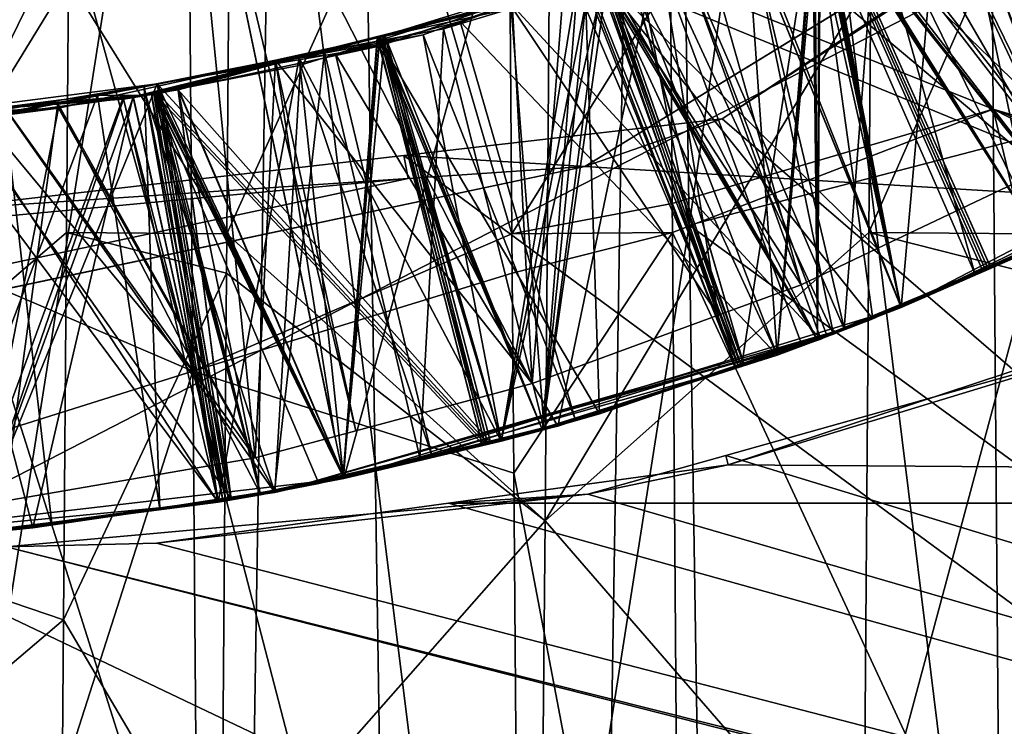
# Model space of a CAD drawing. Extents: x 0 to 200, y 18 to 95.
# Tile 141 of 256: x 73.208 to 73.822, y 45.115 to 45.555. Entities that reach past the tile are written whole.
import ezdxf

# ---------------------------------------------------------------- set-up
doc = ezdxf.new("R2010")
doc.units = 0

msp = doc.modelspace()

# ---------------------------------------------------------------- linework, layer by layer
for points in [[(91.499992, 43.477016, 264.504822), (33.5, 47.227016, 263.5), (33.5, 43.477016, 264.504822)], [(91.499992, 47.227016, 263.5), (33.5, 47.227016, 263.5), (91.499992, 43.477016, 264.504822)], [(91.499992, 47.227016, 278.5), (91.499992, 43.477016, 277.495178), (33.5, 43.477016, 277.495178)], [(33.5, 47.227016, 278.5), (91.499992, 47.227016, 278.5), (33.5, 43.477016, 277.495178)], [(118.275154, 47.227016, 282.913177), (34.499989, 47.227016, 282.913177), (34.840733, 44.638824, 282.572418)], [(117.93441, 44.638824, 282.572418), (118.275154, 47.227016, 282.913177), (34.840733, 44.638824, 282.572418)], [(98.275146, 47.227016, 262.913177), (98.615891, 44.638824, 263.253906), (54.159252, 44.638824, 263.253906)], [(54.499992, 47.227016, 262.913177), (98.275146, 47.227016, 262.913177), (54.159252, 44.638824, 263.253906)], [(59.876041, 45.735664, 34.147179), (77.999992, 47.227016, 34), (77.999992, 43.96973, 34.450539)], [(77.999992, 47.227016, 58), (59.879162, 45.749619, 57.857403), (77.999992, 43.96973, 57.549461)], [(122.799995, 44.077702, 284.641174), (66.999992, 47.227016, 285), (66.999992, 44.077702, 284.641174)], [(122.799995, 47.227016, 285), (66.999992, 47.227016, 285), (122.799995, 44.077702, 284.641174)], [(68.999992, 47.227016, 262.75), (76.999992, 43.102016, 263.855286), (68.999992, 43.102016, 263.855286)], [(68.999992, 47.227016, 262.75), (76.999992, 47.227016, 262.75), (76.999992, 43.102016, 263.855286)], [(76.999992, 47.227016, 279.25), (68.999992, 47.227016, 279.25), (68.999992, 43.102016, 278.144714)], [(76.999992, 43.102016, 278.144714), (76.999992, 47.227016, 279.25), (68.999992, 43.102016, 278.144714)], [(69.499992, 47.227016, 281.899994), (74.999992, 47.227016, 281.899994), (69.499992, 44.268314, 281.490784)], [(74.999992, 47.227016, 281.899994), (74.999992, 44.326035, 281.237854), (69.499992, 44.268314, 281.490784)], [(73.611626, 46.329369, 56.46497), (73.888115, 47.230297, 55.959873), (73.625626, 45.427319, 56.278259)], [(73.888115, 47.230297, 55.959873), (73.915764, 45.502892, 55.818264), (73.625626, 45.427319, 56.278259)], [(73.116379, 46.912376, 55.962143), (73.410767, 46.518135, 56.452969), (73.149437, 44.855007, 55.714607)], [(73.600853, 46.569599, 36.021633), (73.365639, 45.793766, 36.172443), (73.562668, 44.217487, 36.463612)], [(73.857658, 44.487495, 35.93169), (73.600853, 46.569599, 36.021633), (73.562668, 44.217487, 36.463612)], [(73.870308, 45.281002, 35.681995), (73.600853, 46.569599, 36.021633), (73.857658, 44.487495, 35.93169)], [(73.878746, 45.834248, 35.635628), (73.600853, 46.569599, 36.021633), (73.870308, 45.281002, 35.681995)], [(73.149437, 44.855007, 55.714607), (73.410767, 46.518135, 56.452969), (73.445305, 44.278828, 56.07621)], [(73.410767, 46.518135, 56.452969), (73.625626, 45.427319, 56.278259), (73.445305, 44.278828, 56.07621)], [(73.410767, 46.518135, 56.452969), (73.611626, 46.329369, 56.46497), (73.625626, 45.427319, 56.278259)], [(74.008705, 46.2551, 56.454617), (73.808777, 46.289265, 56.083549), (74.014938, 45.440105, 56.345108)], [(73.808777, 46.289265, 56.083549), (73.813629, 45.671608, 56.033623), (74.014938, 45.440105, 56.345108)], [(73.310059, 46.125034, 56.075409), (73.110001, 46.086117, 56.428959), (73.316299, 45.336323, 55.97604)], [(73.515076, 45.421894, 56.342659), (73.310059, 46.125034, 56.075409), (73.316299, 45.336323, 55.97604)], [(73.510002, 46.08588, 56.431881), (73.310059, 46.125034, 56.075409), (73.515076, 45.421894, 56.342659)], [(73.110001, 46.086117, 56.428959), (73.113853, 45.580887, 56.370163), (73.316299, 45.336323, 55.97604)], [(73.613853, 45.580887, 56.370163), (73.510002, 46.08588, 56.431881), (73.515076, 45.421894, 56.342659)], [(73.042015, 46.03595, 35.939529), (73.2388, 45.580887, 35.629837), (73.035774, 45.249352, 36.056026)], [(73.568283, 45.838833, 257.75), (73.810005, 45.964527, 257.75), (73.757713, 45.37611, 258.25)], [(73.810005, 45.964527, 257.75), (74.080009, 45.543697, 258.25), (73.757713, 45.37611, 258.25)], [(73.810005, 45.964527, 257.75), (74.082619, 45.861359, 257.992737), (74.080009, 45.543697, 258.25)], [(74.234207, 45.882538, 260.18454), (73.646118, 45.493519, 260.238708), (74.999992, 44.326035, 260.762146)], [(74.234207, 45.882538, 260.18454), (74.237709, 45.878529, 257.065826), (73.646118, 45.493519, 260.238708)], [(73.560524, 45.463825, 257.111481), (74.237709, 45.878529, 257.065826), (96.545555, 44.088249, 257.402344)], [(73.646118, 45.493519, 260.238708), (74.237709, 45.878529, 257.065826), (73.560524, 45.463825, 257.111481)], [(73.337578, 45.421894, 35.657341), (73.540718, 45.87207, 35.964184), (73.535751, 45.243179, 36.042259)], [(73.340645, 45.823647, 35.603359), (73.540718, 45.87207, 35.964184), (73.337578, 45.421894, 35.657341)], [(73.540718, 45.87207, 35.964184), (73.7388, 45.580887, 35.629837), (73.535751, 45.243179, 36.042259)], [(73.307823, 45.758942, 257.75), (73.568283, 45.838833, 257.75), (73.410423, 45.269581, 258.25)], [(73.568283, 45.838833, 262.75), (73.307823, 45.758942, 262.75), (73.527817, 45.328697, 262.279663)], [(73.568283, 45.838833, 257.75), (73.757713, 45.37611, 258.25), (73.410423, 45.269581, 258.25)], [(73.643608, 45.371281, 262.284088), (73.568283, 45.838833, 262.75), (73.527817, 45.328697, 262.279663)], [(73.695251, 45.39027, 262.286072), (73.568283, 45.838833, 262.75), (73.643608, 45.371281, 262.284088)], [(73.742615, 45.412758, 262.287964), (73.568283, 45.838833, 262.75), (73.695251, 45.39027, 262.286072)], [(73.85614, 45.466652, 262.29248), (73.568283, 45.838833, 262.75), (73.742615, 45.412758, 262.287964)], [(73.85881, 45.468239, 262.292603), (73.568283, 45.838833, 262.75), (73.85614, 45.466652, 262.29248)], [(74.009163, 45.55719, 262.29892), (73.568283, 45.838833, 262.75), (73.85881, 45.468239, 262.292603)], [(73.2388, 45.580887, 35.629837), (73.340645, 45.823647, 35.603359), (73.337578, 45.421894, 35.657341)], [(73.365639, 45.793766, 36.172443), (73.074989, 45.724789, 35.676243), (73.350555, 44.855007, 36.285393)], [(73.365639, 45.793766, 36.172443), (73.350555, 44.855007, 36.285393), (73.562668, 44.217487, 36.463612)], [(73.037193, 45.727478, 257.75), (73.307823, 45.758942, 257.75), (73.049591, 45.227631, 258.25)], [(73.307823, 45.758942, 262.75), (73.037193, 45.727478, 262.75), (73.355209, 45.282471, 262.273285)], [(73.307823, 45.758942, 257.75), (73.410423, 45.269581, 258.25), (73.049591, 45.227631, 258.25)], [(73.404839, 45.295761, 262.275116), (73.307823, 45.758942, 262.75), (73.355209, 45.282471, 262.273285)], [(73.417801, 45.299232, 262.275574), (73.307823, 45.758942, 262.75), (73.404839, 45.295761, 262.275116)], [(73.527817, 45.328697, 262.279663), (73.307823, 45.758942, 262.75), (73.417801, 45.299232, 262.275574)], [(59.879162, 45.749619, 57.857403), (59.812286, 44.932037, 57.7785), (77.999992, 43.96973, 57.549461)], [(73.795448, 45.683624, 261.471069), (73.921043, 45.747993, 261.480103), (74.039215, 45.518211, 261.627563)], [(73.902908, 45.742672, 261.306763), (73.733742, 45.646431, 261.294342), (74.006615, 45.498806, 261.156281)], [(59.788197, 44.782951, 34.25153), (59.876041, 45.735664, 34.147179), (77.999992, 43.96973, 34.450539)], [(73.355209, 45.282471, 262.273285), (73.037193, 45.727478, 262.75), (73.184174, 45.252911, 262.26709)], [(73.350555, 44.855007, 36.285393), (73.074989, 45.724789, 35.676243), (73.053207, 44.31142, 35.91457)], [(73.706551, 45.640568, 258.664734), (73.837524, 45.700264, 258.67395), (73.871185, 45.426731, 258.816803)], [(73.838089, 45.69902, 258.501953), (73.706596, 45.640621, 258.492737), (73.846954, 45.415203, 258.346252)], [(73.707413, 45.634327, 259.364624), (73.833794, 45.703655, 259.37384), (73.871185, 45.426731, 259.516815)], [(73.827301, 45.699139, 262.00119), (73.782303, 45.673023, 261.997864), (73.951546, 45.470089, 261.852753)], [(73.702415, 45.638767, 260.764435), (73.828423, 45.69381, 260.773224), (73.871185, 45.426731, 260.916809)], [(73.827225, 45.693138, 260.601135), (73.702423, 45.638741, 260.592438), (73.904228, 45.4431, 260.449799)], [(73.822174, 45.691761, 259.900818), (73.703781, 45.63937, 259.892548), (73.846954, 45.415203, 259.746246)], [(73.830757, 45.695057, 259.201416), (73.704964, 45.639919, 259.192627), (73.846954, 45.415203, 259.046234)], [(73.70385, 45.639355, 260.064545), (73.822624, 45.690739, 260.072815), (73.871185, 45.426731, 260.216797)], [(73.662582, 45.615528, 261.461517), (73.795448, 45.683624, 261.471069), (73.88134, 45.43182, 261.617554)], [(73.795448, 45.683624, 261.471069), (73.91552, 45.45052, 261.61972), (73.88134, 45.43182, 261.617554)], [(73.795448, 45.683624, 261.471069), (74.039215, 45.518211, 261.627563), (73.91552, 45.45052, 261.61972)], [(73.813629, 45.671608, 56.033623), (73.613853, 45.580887, 56.370163), (73.815002, 45.499706, 56.000854)], [(73.782303, 45.673023, 261.997864), (73.744049, 45.650822, 261.995056), (73.873436, 45.427696, 261.847809)], [(73.764069, 45.662563, 262.168671), (73.78376, 45.670483, 262.170013), (73.85881, 45.468239, 262.292603)], [(73.951546, 45.470089, 261.852753), (73.782303, 45.673023, 261.997864), (73.873436, 45.427696, 261.847809)], [(73.78376, 45.670483, 262.170013), (74.009163, 45.55719, 262.29892), (73.85881, 45.468239, 262.292603)], [(73.813629, 45.671608, 56.033623), (73.815002, 45.499706, 56.000854), (74.014938, 45.440105, 56.345108)], [(73.569534, 45.584332, 262.155243), (73.764069, 45.662563, 262.168671), (73.85614, 45.466652, 262.29248)], [(73.764069, 45.662563, 262.168671), (73.85881, 45.468239, 262.292603), (73.85614, 45.466652, 262.29248)], [(73.744049, 45.650822, 261.995056), (73.61805, 45.603874, 261.98642), (73.722198, 45.362732, 261.838623)], [(73.873436, 45.427696, 261.847809), (73.744049, 45.650822, 261.995056), (73.722198, 45.362732, 261.838623)], [(73.737579, 45.42284, 35.661709), (73.839348, 45.654343, 35.626106), (73.837578, 45.421894, 35.657341)], [(73.7388, 45.580887, 35.629837), (73.839348, 45.654343, 35.626106), (73.737579, 45.42284, 35.661709)], [(73.733742, 45.646431, 261.294342), (73.699661, 45.633915, 261.291992), (73.803436, 45.397205, 261.143616)], [(73.846954, 45.415203, 261.14624), (73.733742, 45.646431, 261.294342), (73.803436, 45.397205, 261.143616)], [(74.006615, 45.498806, 261.156281), (73.733742, 45.646431, 261.294342), (73.846954, 45.415203, 261.14624)], [(73.702423, 45.638741, 260.592438), (73.570488, 45.58123, 260.583221), (73.739967, 45.368942, 260.439758)], [(73.570526, 45.581154, 260.755219), (73.702415, 45.638767, 260.764435), (73.705582, 45.355614, 260.906738)], [(73.571739, 45.582203, 260.055328), (73.70385, 45.639355, 260.064545), (73.705582, 45.355614, 260.206757)], [(73.703781, 45.63937, 259.892548), (73.572197, 45.581142, 259.883331), (73.680412, 45.346317, 259.736206)], [(73.704964, 45.639919, 259.192627), (73.573395, 45.582249, 259.183411), (73.658173, 45.339386, 259.034912)], [(73.706596, 45.640621, 258.492737), (73.587639, 45.587795, 258.484406), (73.680412, 45.346317, 258.336212)], [(73.588173, 45.586613, 258.656403), (73.706551, 45.640568, 258.664734), (73.705582, 45.355614, 258.806763)], [(73.680412, 45.346317, 259.036194), (73.704964, 45.639919, 259.192627), (73.658173, 45.339386, 259.034912)], [(73.75695, 45.377972, 258.34082), (73.706596, 45.640621, 258.492737), (73.680412, 45.346317, 258.336212)], [(73.75695, 45.377972, 259.040802), (73.704964, 45.639919, 259.192627), (73.680412, 45.346317, 259.036194)], [(73.75695, 45.377972, 259.740814), (73.703781, 45.63937, 259.892548), (73.680412, 45.346317, 259.736206)], [(73.702415, 45.638767, 260.764435), (73.757027, 45.377708, 260.909882), (73.705582, 45.355614, 260.906738)], [(73.702415, 45.638767, 260.764435), (73.808151, 45.399662, 260.912994), (73.757027, 45.377708, 260.909882)], [(73.702415, 45.638767, 260.764435), (73.871185, 45.426731, 260.916809), (73.808151, 45.399662, 260.912994)], [(73.757393, 45.376812, 260.440796), (73.702423, 45.638741, 260.592438), (73.739967, 45.368942, 260.439758)], [(73.80809, 45.399696, 260.443909), (73.702423, 45.638741, 260.592438), (73.757393, 45.376812, 260.440796)], [(73.904228, 45.4431, 260.449799), (73.702423, 45.638741, 260.592438), (73.80809, 45.399696, 260.443909)], [(73.809967, 45.399906, 259.744019), (73.703781, 45.63937, 259.892548), (73.75695, 45.377972, 259.740814)], [(73.846954, 45.415203, 259.746246), (73.703781, 45.63937, 259.892548), (73.809967, 45.399906, 259.744019)], [(73.70385, 45.639355, 260.064545), (73.757027, 45.377708, 260.209869), (73.705582, 45.355614, 260.206757)], [(73.70385, 45.639355, 260.064545), (73.809761, 45.400352, 260.213074), (73.757027, 45.377708, 260.209869)], [(73.70385, 45.639355, 260.064545), (73.871185, 45.426731, 260.216797), (73.809761, 45.400352, 260.213074)], [(73.811607, 45.400581, 259.044098), (73.704964, 45.639919, 259.192627), (73.75695, 45.377972, 259.040802)], [(73.846954, 45.415203, 259.046234), (73.704964, 45.639919, 259.192627), (73.811607, 45.400581, 259.044098)], [(73.706551, 45.640568, 258.664734), (73.757027, 45.377708, 258.809875), (73.705582, 45.355614, 258.806763)], [(73.706551, 45.640568, 258.664734), (73.813011, 45.401749, 258.813263), (73.757027, 45.377708, 258.809875)], [(73.706551, 45.640568, 258.664734), (73.871185, 45.426731, 258.816803), (73.813011, 45.401749, 258.813263)], [(73.81324, 45.401257, 258.344208), (73.706596, 45.640621, 258.492737), (73.75695, 45.377972, 258.34082)], [(73.846954, 45.415203, 258.346252), (73.706596, 45.640621, 258.492737), (73.81324, 45.401257, 258.344208)], [(73.571739, 45.587223, 259.355408), (73.707413, 45.634327, 259.364624), (73.705582, 45.355614, 259.506744)], [(73.699661, 45.633915, 261.291992), (73.661041, 45.619732, 261.289368), (73.75695, 45.377972, 261.140808)], [(73.803436, 45.397205, 261.143616), (73.699661, 45.633915, 261.291992), (73.75695, 45.377972, 261.140808)], [(73.707413, 45.634327, 259.364624), (73.757027, 45.377708, 259.509888), (73.705582, 45.355614, 259.506744)], [(73.707413, 45.634327, 259.364624), (73.811378, 45.401051, 259.513153), (73.757027, 45.377708, 259.509888)], [(73.707413, 45.634327, 259.364624), (73.871185, 45.426731, 259.516815), (73.811378, 45.401051, 259.513153)], [(73.661041, 45.619732, 261.289368), (73.482857, 45.554283, 261.277222), (73.680412, 45.346317, 261.1362)], [(73.661041, 45.619732, 261.289368), (73.605141, 45.597313, 261.457672), (73.482857, 45.554283, 261.277222)], [(73.75695, 45.377972, 261.140808), (73.661041, 45.619732, 261.289368), (73.680412, 45.346317, 261.1362)], [(73.605141, 45.597313, 261.457672), (73.662582, 45.615528, 261.461517), (73.7155, 45.359474, 261.607452)], [(73.662582, 45.615528, 261.461517), (73.722313, 45.362446, 261.60788), (73.7155, 45.359474, 261.607452)], [(73.662582, 45.615528, 261.461517), (73.88134, 45.43182, 261.617554), (73.722313, 45.362446, 261.60788)], [(73.61805, 45.603874, 261.98642), (73.514511, 45.5653, 261.97937), (73.707504, 45.356422, 261.837738)], [(73.711555, 45.358158, 261.837982), (73.61805, 45.603874, 261.98642), (73.707504, 45.356422, 261.837738)], [(73.722198, 45.362732, 261.838623), (73.61805, 45.603874, 261.98642), (73.711555, 45.358158, 261.837982)], [(73.405243, 45.533913, 261.444244), (73.605141, 45.597313, 261.457672), (73.543648, 45.302235, 261.597382)], [(73.482857, 45.554283, 261.277222), (73.605141, 45.597313, 261.457672), (73.405243, 45.533913, 261.444244)], [(73.605141, 45.597313, 261.457672), (73.695679, 45.352875, 261.606293), (73.543648, 45.302235, 261.597382)], [(73.605141, 45.597313, 261.457672), (73.7155, 45.359474, 261.607452), (73.695679, 45.352875, 261.606293)], [(73.587639, 45.587795, 258.484406), (73.575081, 45.582214, 258.483521), (73.659851, 45.339909, 258.334991)], [(73.680412, 45.346317, 258.336212), (73.587639, 45.587795, 258.484406), (73.659851, 45.339909, 258.334991)], [(73.434547, 45.545036, 259.174194), (73.571739, 45.587223, 259.355408), (73.435799, 45.54002, 259.346222)], [(73.56353, 45.577923, 259.182739), (73.571739, 45.587223, 259.355408), (73.434547, 45.545036, 259.174194)], [(73.435799, 45.54002, 259.346222), (73.571739, 45.587223, 259.355408), (73.534248, 45.29969, 259.496704)], [(73.435829, 45.545925, 258.646332), (73.57489, 45.583065, 258.655518), (73.534248, 45.29969, 258.796722)], [(73.572319, 45.58099, 258.483337), (73.57489, 45.583065, 258.655518), (73.435829, 45.545925, 258.646332)], [(73.515503, 45.562603, 262.15152), (73.569534, 45.584332, 262.155243), (73.643608, 45.371281, 262.284088)], [(73.571739, 45.587223, 259.355408), (73.657944, 45.340065, 259.503967), (73.534248, 45.29969, 259.496704)], [(73.57489, 45.583065, 258.655518), (73.659615, 45.340611, 258.804077), (73.534248, 45.29969, 258.796722)], [(73.555687, 45.57526, 260.054199), (73.571739, 45.582203, 260.055328), (73.656258, 45.339516, 260.203857)], [(73.570488, 45.58123, 260.583221), (73.560852, 45.57703, 260.58255), (73.654434, 45.339268, 260.434692)], [(73.573395, 45.582249, 259.183411), (73.56353, 45.577923, 259.182739), (73.658173, 45.339386, 259.034912)], [(73.569534, 45.584332, 262.155243), (73.695251, 45.39027, 262.286072), (73.643608, 45.371281, 262.284088)], [(73.569534, 45.584332, 262.155243), (73.742615, 45.412758, 262.287964), (73.695251, 45.39027, 262.286072)], [(73.569534, 45.584332, 262.155243), (73.85614, 45.466652, 262.29248), (73.742615, 45.412758, 262.287964)], [(73.739967, 45.368942, 260.439758), (73.570488, 45.58123, 260.583221), (73.654434, 45.339268, 260.434692)], [(73.571739, 45.587223, 259.355408), (73.705582, 45.355614, 259.506744), (73.657944, 45.340065, 259.503967)], [(73.571739, 45.582203, 260.055328), (73.705582, 45.355614, 260.206757), (73.656258, 45.339516, 260.203857)], [(73.575081, 45.582214, 258.483521), (73.572319, 45.58099, 258.483337), (73.659851, 45.339909, 258.334991)], [(73.57489, 45.583065, 258.655518), (73.588173, 45.586613, 258.656403), (73.659615, 45.340611, 258.804077)], [(73.588173, 45.586613, 258.656403), (73.705582, 45.355614, 258.806763), (73.659615, 45.340611, 258.804077)], [(73.2388, 45.580887, 35.629837), (73.237579, 45.42284, 35.661709), (73.035774, 45.249352, 36.056026)], [(73.113853, 45.580887, 56.370163), (73.115074, 45.42284, 56.338291), (73.316299, 45.336323, 55.97604)], [(73.237579, 45.42284, 35.661709), (73.2388, 45.580887, 35.629837), (73.337578, 45.421894, 35.657341)], [(73.431458, 45.544853, 260.746033), (73.562149, 45.577499, 260.754639), (73.534248, 45.29969, 260.896698)], [(73.560852, 45.57703, 260.58255), (73.562149, 45.577499, 260.754639), (73.431458, 45.544853, 260.746033)], [(73.560852, 45.57703, 260.58255), (73.431458, 45.544853, 260.746033), (73.431572, 45.544273, 260.574036)], [(73.560852, 45.57703, 260.58255), (73.431572, 45.544273, 260.574036), (73.569695, 45.309872, 260.429718)], [(73.555412, 45.576359, 259.882202), (73.43293, 45.545208, 259.874115), (73.508347, 45.292698, 259.726166)], [(73.555412, 45.576359, 259.882202), (73.555687, 45.57526, 260.054199), (73.43293, 45.545208, 259.874115)], [(73.43293, 45.545208, 259.874115), (73.555687, 45.57526, 260.054199), (73.432999, 45.545139, 260.046112)], [(73.432999, 45.545139, 260.046112), (73.555687, 45.57526, 260.054199), (73.534248, 45.29969, 260.196716)], [(73.56353, 45.577923, 259.182739), (73.434547, 45.545036, 259.174194), (73.508347, 45.292698, 259.026154)], [(73.435883, 45.545963, 258.474304), (73.572319, 45.58099, 258.483337), (73.435829, 45.545925, 258.646332)], [(73.572319, 45.58099, 258.483337), (73.435883, 45.545963, 258.474304), (73.508347, 45.292698, 258.326141)], [(73.659851, 45.339909, 258.334991), (73.572319, 45.58099, 258.483337), (73.508347, 45.292698, 258.326141)], [(73.658173, 45.339386, 259.034912), (73.56353, 45.577923, 259.182739), (73.508347, 45.292698, 259.026154)], [(73.656487, 45.33886, 259.734802), (73.555412, 45.576359, 259.882202), (73.508347, 45.292698, 259.726166)], [(73.614929, 45.440849, 56.341923), (73.613853, 45.580887, 56.370163), (73.515076, 45.421894, 56.342659)], [(73.562149, 45.577499, 260.754639), (73.654587, 45.338966, 260.903778), (73.534248, 45.29969, 260.896698)], [(73.555687, 45.57526, 260.054199), (73.656258, 45.339516, 260.203857), (73.534248, 45.29969, 260.196716)], [(73.7388, 45.580887, 35.629837), (73.737579, 45.42284, 35.661709), (73.535751, 45.243179, 36.042259)], [(73.569458, 45.579929, 259.883118), (73.555412, 45.576359, 259.882202), (73.656487, 45.33886, 259.734802)], [(73.654434, 45.339268, 260.434692), (73.560852, 45.57703, 260.58255), (73.569695, 45.309872, 260.429718)], [(73.562149, 45.577499, 260.754639), (73.570526, 45.581154, 260.755219), (73.654587, 45.338966, 260.903778)], [(73.572197, 45.581142, 259.883331), (73.569458, 45.579929, 259.883118), (73.656487, 45.33886, 259.734802)], [(73.570526, 45.581154, 260.755219), (73.705582, 45.355614, 260.906738), (73.654587, 45.338966, 260.903778)], [(73.680412, 45.346317, 259.736206), (73.572197, 45.581142, 259.883331), (73.656487, 45.33886, 259.734802)], [(73.815002, 45.499706, 56.000854), (73.613853, 45.580887, 56.370163), (73.614929, 45.440849, 56.341923)], [(73.514511, 45.5653, 261.97937), (73.472542, 45.549664, 261.976501), (73.535126, 45.300255, 261.827637)], [(73.514511, 45.5653, 261.97937), (73.515503, 45.562603, 262.15152), (73.472542, 45.549664, 261.976501)], [(73.707504, 45.356422, 261.837738), (73.514511, 45.5653, 261.97937), (73.535126, 45.300255, 261.827637)], [(73.367836, 45.530064, 262.141846), (73.515503, 45.562603, 262.15152), (73.527817, 45.328697, 262.279663)], [(73.472542, 45.549664, 261.976501), (73.515503, 45.562603, 262.15152), (73.367836, 45.530064, 262.141846)], [(73.515503, 45.562603, 262.15152), (73.643608, 45.371281, 262.284088), (73.527817, 45.328697, 262.279663)], [(73.459877, 45.545845, 261.275665), (73.482857, 45.554283, 261.277222), (73.405243, 45.533913, 261.444244)], [(73.482857, 45.554283, 261.277222), (73.459877, 45.545845, 261.275665), (73.554337, 45.30703, 261.128845)], [(73.680412, 45.346317, 261.1362), (73.482857, 45.554283, 261.277222), (73.554337, 45.30703, 261.128845)], [(73.291824, 45.509975, 260.736816), (73.431458, 45.544853, 260.746033), (73.496544, 45.29105, 260.894562)], [(73.431572, 45.544273, 260.574036), (73.431458, 45.544853, 260.746033), (73.291824, 45.509975, 260.736816)], [(73.293205, 45.510822, 260.036926), (73.432999, 45.545139, 260.046112), (73.498268, 45.291447, 260.194641)], [(73.432999, 45.545139, 260.046112), (73.293205, 45.510822, 260.036926), (73.293465, 45.509735, 259.864899)], [(73.43293, 45.545208, 259.874115), (73.293465, 45.509735, 259.864899), (73.410004, 45.271542, 259.720551)], [(73.43293, 45.545208, 259.874115), (73.432999, 45.545139, 260.046112), (73.293465, 45.509735, 259.864899)], [(73.435883, 45.545963, 258.474304), (73.306984, 45.512871, 258.46579), (73.410004, 45.271542, 258.320557)], [(73.435883, 45.545963, 258.474304), (73.435829, 45.545925, 258.646332), (73.306984, 45.512871, 258.46579)], [(73.306984, 45.512871, 258.46579), (73.435829, 45.545925, 258.646332), (73.307304, 45.5116, 258.637787)], [(73.307304, 45.5116, 258.637787), (73.435829, 45.545925, 258.646332), (73.501694, 45.292229, 258.794861)], [(73.398354, 45.535301, 261.971649), (73.472542, 45.549664, 261.976501), (73.367836, 45.530064, 262.141846)], [(73.459877, 45.545845, 261.275665), (73.382622, 45.531544, 261.27063), (73.508347, 45.292698, 261.12616)], [(73.459877, 45.545845, 261.275665), (73.405243, 45.533913, 261.444244), (73.382622, 45.531544, 261.27063)], [(73.472542, 45.549664, 261.976501), (73.398354, 45.535301, 261.971649), (73.457672, 45.28252, 261.823212)], [(73.5019, 45.291313, 258.325806), (73.435883, 45.545963, 258.474304), (73.410004, 45.271542, 258.320557)], [(73.498474, 45.290573, 259.725586), (73.43293, 45.545208, 259.874115), (73.410004, 45.271542, 259.720551)], [(73.434547, 45.545036, 259.174194), (73.431168, 45.544174, 259.173981), (73.500183, 45.290947, 259.025696)], [(73.431168, 45.544174, 259.173981), (73.434547, 45.545036, 259.174194), (73.435799, 45.54002, 259.346222)], [(73.431458, 45.544853, 260.746033), (73.534248, 45.29969, 260.896698), (73.496544, 45.29105, 260.894562)], [(73.508347, 45.292698, 259.726166), (73.43293, 45.545208, 259.874115), (73.498474, 45.290573, 259.725586)], [(73.432999, 45.545139, 260.046112), (73.534248, 45.29969, 260.196716), (73.498268, 45.291447, 260.194641)], [(73.508347, 45.292698, 259.026154), (73.434547, 45.545036, 259.174194), (73.500183, 45.290947, 259.025696)], [(73.435829, 45.545925, 258.646332), (73.534248, 45.29969, 258.796722), (73.501694, 45.292229, 258.794861)], [(73.508347, 45.292698, 258.326141), (73.435883, 45.545963, 258.474304), (73.5019, 45.291313, 258.325806)], [(73.535126, 45.300255, 261.827637), (73.472542, 45.549664, 261.976501), (73.457672, 45.28252, 261.823212)], [(73.554337, 45.30703, 261.128845), (73.459877, 45.545845, 261.275665), (73.508347, 45.292698, 261.12616)], [(73.431572, 45.544273, 260.574036), (73.291824, 45.509975, 260.736816), (73.292084, 45.508934, 260.564819)], [(73.431572, 45.544273, 260.574036), (73.292084, 45.508934, 260.564819), (73.410263, 45.270218, 260.420563)], [(73.294083, 45.515469, 259.337006), (73.43251, 45.538879, 259.345978), (73.499977, 45.291836, 259.494751)], [(73.43251, 45.538879, 259.345978), (73.294083, 45.515469, 259.337006), (73.295097, 45.50948, 259.165009)], [(73.431168, 45.544174, 259.173981), (73.295097, 45.50948, 259.165009), (73.410004, 45.271542, 259.020538)], [(73.431168, 45.544174, 259.173981), (73.43251, 45.538879, 259.345978), (73.295097, 45.50948, 259.165009)], [(73.500183, 45.290947, 259.025696), (73.431168, 45.544174, 259.173981), (73.410004, 45.271542, 259.020538)], [(73.496361, 45.291634, 260.425476), (73.431572, 45.544273, 260.574036), (73.410263, 45.270218, 260.420563)], [(73.431168, 45.544174, 259.173981), (73.435799, 45.54002, 259.346222), (73.43251, 45.538879, 259.345978)], [(73.569695, 45.309872, 260.429718), (73.431572, 45.544273, 260.574036), (73.496361, 45.291634, 260.425476)], [(73.43251, 45.538879, 259.345978), (73.435799, 45.54002, 259.346222), (73.499977, 45.291836, 259.494751)], [(73.435799, 45.54002, 259.346222), (73.534248, 45.29969, 259.496704), (73.499977, 45.291836, 259.494751)], [(74.080009, 45.543697, 258.25), (73.961037, 45.474937, 258.353424), (73.757713, 45.37611, 258.25)], [(73.398354, 45.535301, 261.971649), (73.232208, 45.503136, 261.960815), (73.367317, 45.261829, 261.818054)], [(73.398354, 45.535301, 261.971649), (73.367836, 45.530064, 262.141846), (73.232208, 45.503136, 261.960815)], [(73.457672, 45.28252, 261.823212), (73.398354, 45.535301, 261.971649), (73.367317, 45.261829, 261.818054)], [(73.382622, 45.531544, 261.27063), (73.405243, 45.533913, 261.444244), (73.383453, 45.527004, 261.442749)], [(73.383453, 45.527004, 261.442749), (73.405243, 45.533913, 261.444244), (73.465271, 45.283817, 261.592896)], [(73.405243, 45.533913, 261.444244), (73.543648, 45.302235, 261.597382), (73.465271, 45.283817, 261.592896)], [(73.232208, 45.503136, 261.960815), (73.367836, 45.530064, 262.141846), (73.23275, 45.500294, 262.132996)], [(73.23275, 45.500294, 262.132996), (73.367836, 45.530064, 262.141846), (73.355209, 45.282471, 262.273285)], [(73.382622, 45.531544, 261.27063), (73.286095, 45.513672, 261.264343), (73.332146, 45.254787, 261.116119)], [(73.286095, 45.513672, 261.264343), (73.382622, 45.531544, 261.27063), (73.287109, 45.508137, 261.436493)], [(73.382622, 45.531544, 261.27063), (73.383453, 45.527004, 261.442749), (73.287109, 45.508137, 261.436493)], [(73.287109, 45.508137, 261.436493), (73.383453, 45.527004, 261.442749), (73.367516, 45.260876, 261.58728)], [(73.410004, 45.271542, 261.120544), (73.382622, 45.531544, 261.27063), (73.332146, 45.254787, 261.116119)], [(73.367836, 45.530064, 262.141846), (73.404839, 45.295761, 262.275116), (73.355209, 45.282471, 262.273285)], [(73.383453, 45.527004, 261.442749), (73.465271, 45.283817, 261.592896), (73.367516, 45.260876, 261.58728)], [(73.367836, 45.530064, 262.141846), (73.417801, 45.299232, 262.275574), (73.404839, 45.295761, 262.275116)], [(73.367836, 45.530064, 262.141846), (73.527817, 45.328697, 262.279663), (73.417801, 45.299232, 262.275574)], [(73.508347, 45.292698, 261.12616), (73.382622, 45.531544, 261.27063), (73.410004, 45.271542, 261.120544)], [(73.151749, 45.497055, 259.155792), (73.294083, 45.515469, 259.337006), (73.152191, 45.491474, 259.327789)], [(73.295097, 45.50948, 259.165009), (73.294083, 45.515469, 259.337006), (73.151749, 45.497055, 259.155792)], [(73.152191, 45.491474, 259.327789), (73.294083, 45.515469, 259.337006), (73.18, 45.235134, 259.476624)], [(73.294083, 45.515469, 259.337006), (73.338554, 45.256699, 259.485535), (73.18, 45.235134, 259.476624)], [(73.294083, 45.515469, 259.337006), (73.358582, 45.259422, 259.486664), (73.338554, 45.256699, 259.485535)], [(73.294083, 45.515469, 259.337006), (73.410049, 45.271221, 259.489594), (73.358582, 45.259422, 259.486664)], [(73.294083, 45.515469, 259.337006), (73.499977, 45.291836, 259.494751), (73.410049, 45.271221, 259.489594)], [(73.279099, 45.507828, 260.563995), (73.148712, 45.496742, 260.555603), (73.21669, 45.238789, 260.409607)], [(73.279099, 45.507828, 260.563995), (73.27919, 45.506821, 260.735962), (73.148712, 45.496742, 260.555603)], [(73.295097, 45.50948, 259.165009), (73.151749, 45.497055, 259.155792), (73.332146, 45.254787, 259.016113)], [(73.257011, 45.508289, 261.262451), (73.173714, 45.492867, 261.257019), (73.153259, 45.232895, 261.106079)], [(73.295822, 45.250343, 261.114075), (73.257011, 45.508289, 261.262451), (73.153259, 45.232895, 261.106079)], [(73.290611, 45.508667, 258.464722), (73.172493, 45.498753, 258.457123), (73.332146, 45.254787, 258.316101)], [(73.172493, 45.498753, 258.457123), (73.290611, 45.508667, 258.464722), (73.172989, 45.492916, 258.62912)], [(73.172989, 45.492916, 258.62912), (73.296562, 45.510105, 258.637115), (73.340302, 45.256939, 258.785645)], [(73.290611, 45.508667, 258.464722), (73.296562, 45.510105, 258.637115), (73.172989, 45.492916, 258.62912)], [(73.257011, 45.508289, 261.262451), (73.198914, 45.500923, 261.430817), (73.173714, 45.492867, 261.257019)], [(73.257011, 45.508289, 261.262451), (73.287109, 45.508137, 261.436493), (73.198914, 45.500923, 261.430817)], [(73.198914, 45.500923, 261.430817), (73.287109, 45.508137, 261.436493), (73.367516, 45.260876, 261.58728)], [(73.334923, 45.257099, 260.41629), (73.279099, 45.507828, 260.563995), (73.21669, 45.238789, 260.409607)], [(73.286095, 45.513672, 261.264343), (73.257011, 45.508289, 261.262451), (73.295822, 45.250343, 261.114075)], [(73.257011, 45.508289, 261.262451), (73.286095, 45.513672, 261.264343), (73.287109, 45.508137, 261.436493)], [(73.287315, 45.508175, 259.864502), (73.272987, 45.506992, 259.863586), (73.332146, 45.254787, 259.716125)], [(73.272987, 45.506992, 259.863586), (73.287315, 45.508175, 259.864502), (73.273079, 45.505882, 260.035583)], [(73.273079, 45.505882, 260.035583), (73.293205, 45.510822, 260.036926), (73.336815, 45.256462, 260.185455)], [(73.287315, 45.508175, 259.864502), (73.293205, 45.510822, 260.036926), (73.273079, 45.505882, 260.035583)], [(73.292084, 45.508934, 260.564819), (73.279099, 45.507828, 260.563995), (73.334923, 45.257099, 260.41629)], [(73.279099, 45.507828, 260.563995), (73.292084, 45.508934, 260.564819), (73.27919, 45.506821, 260.735962)], [(73.27919, 45.506821, 260.735962), (73.291824, 45.509975, 260.736816), (73.335083, 45.256226, 260.885345)], [(73.292084, 45.508934, 260.564819), (73.291824, 45.509975, 260.736816), (73.27919, 45.506821, 260.735962)], [(73.332146, 45.254787, 261.116119), (73.286095, 45.513672, 261.264343), (73.295822, 45.250343, 261.114075)], [(73.293465, 45.509735, 259.864899), (73.293205, 45.510822, 260.036926), (73.287315, 45.508175, 259.864502)], [(73.293465, 45.509735, 259.864899), (73.287315, 45.508175, 259.864502), (73.336891, 45.25581, 259.7164)], [(73.336891, 45.25581, 259.7164), (73.287315, 45.508175, 259.864502), (73.332146, 45.254787, 259.716125)], [(73.296494, 45.510178, 258.465118), (73.290611, 45.508667, 258.464722), (73.340324, 45.25655, 258.316589)], [(73.296494, 45.510178, 258.465118), (73.296562, 45.510105, 258.637115), (73.290611, 45.508667, 258.464722)], [(73.340324, 45.25655, 258.316589), (73.290611, 45.508667, 258.464722), (73.332146, 45.254787, 258.316101)], [(73.291824, 45.509975, 260.736816), (73.358582, 45.259422, 260.886658), (73.335083, 45.256226, 260.885345)], [(73.291824, 45.509975, 260.736816), (73.410049, 45.271221, 260.889618), (73.358582, 45.259422, 260.886658)], [(73.291824, 45.509975, 260.736816), (73.496544, 45.29105, 260.894562), (73.410049, 45.271221, 260.889618)], [(73.394798, 45.266369, 260.419678), (73.292084, 45.508934, 260.564819), (73.334923, 45.257099, 260.41629)], [(73.410263, 45.270218, 260.420563), (73.292084, 45.508934, 260.564819), (73.394798, 45.266369, 260.419678)], [(73.293205, 45.510822, 260.036926), (73.358582, 45.259422, 260.186676), (73.336815, 45.256462, 260.185455)], [(73.293205, 45.510822, 260.036926), (73.410049, 45.271221, 260.189606), (73.358582, 45.259422, 260.186676)], [(73.293205, 45.510822, 260.036926), (73.498268, 45.291447, 260.194641), (73.410049, 45.271221, 260.189606)], [(73.410004, 45.271542, 259.720551), (73.293465, 45.509735, 259.864899), (73.336891, 45.25581, 259.7164)], [(73.338608, 45.25618, 259.016479), (73.295097, 45.50948, 259.165009), (73.332146, 45.254787, 259.016113)], [(73.410004, 45.271542, 259.020538), (73.295097, 45.50948, 259.165009), (73.338608, 45.25618, 259.016479)], [(73.306984, 45.512871, 258.46579), (73.296494, 45.510178, 258.465118), (73.340324, 45.25655, 258.316589)], [(73.296494, 45.510178, 258.465118), (73.306984, 45.512871, 258.46579), (73.296562, 45.510105, 258.637115)], [(73.306984, 45.512871, 258.46579), (73.307304, 45.5116, 258.637787), (73.296562, 45.510105, 258.637115)], [(73.296562, 45.510105, 258.637115), (73.307304, 45.5116, 258.637787), (73.340302, 45.256939, 258.785645)], [(73.410004, 45.271542, 258.320557), (73.306984, 45.512871, 258.46579), (73.340324, 45.25655, 258.316589)], [(73.307304, 45.5116, 258.637787), (73.358582, 45.259422, 258.786682), (73.340302, 45.256939, 258.785645)], [(73.307304, 45.5116, 258.637787), (73.410049, 45.271221, 258.789612), (73.358582, 45.259422, 258.786682)], [(73.307304, 45.5116, 258.637787), (73.501694, 45.292229, 258.794861), (73.410049, 45.271221, 258.789612)], [(73.148712, 45.496742, 260.555603), (73.27919, 45.506821, 260.735962), (73.148766, 45.496712, 260.7276)], [(73.148766, 45.496712, 260.7276), (73.27919, 45.506821, 260.735962), (73.18, 45.235134, 260.876617)], [(73.272987, 45.506992, 259.863586), (73.150246, 45.496861, 259.855713), (73.172905, 45.235302, 259.707184)], [(73.272987, 45.506992, 259.863586), (73.273079, 45.505882, 260.035583), (73.150246, 45.496861, 259.855713)], [(73.150246, 45.496861, 259.855713), (73.273079, 45.505882, 260.035583), (73.150307, 45.496773, 260.02771)], [(73.150307, 45.496773, 260.02771), (73.273079, 45.505882, 260.035583), (73.18, 45.235134, 260.176636)], [(73.332146, 45.254787, 259.716125), (73.272987, 45.506992, 259.863586), (73.172905, 45.235302, 259.707184)], [(73.27919, 45.506821, 260.735962), (73.335083, 45.256226, 260.885345), (73.18, 45.235134, 260.876617)], [(73.273079, 45.505882, 260.035583), (73.336815, 45.256462, 260.185455), (73.18, 45.235134, 260.176636)], [(73.232208, 45.503136, 261.960815), (73.187508, 45.49448, 261.957916), (73.196526, 45.237667, 261.808441)], [(73.232208, 45.503136, 261.960815), (73.23275, 45.500294, 262.132996), (73.187508, 45.49448, 261.957916)], [(73.358459, 45.259796, 261.817535), (73.232208, 45.503136, 261.960815), (73.196526, 45.237667, 261.808441)], [(73.367317, 45.261829, 261.818054), (73.232208, 45.503136, 261.960815), (73.358459, 45.259796, 261.817535)], [(73.625626, 45.427319, 56.278259), (73.915764, 45.502892, 55.818264), (73.92041, 45.212288, 55.794441)], [(73.17131, 45.494076, 261.956879), (73.23275, 45.500294, 262.132996), (72.940315, 45.488335, 261.942078)], [(73.23275, 45.500294, 262.132996), (73.161644, 45.496658, 262.128418), (72.940315, 45.488335, 261.942078)], [(73.21669, 45.238789, 260.409607), (73.148712, 45.496742, 260.555603), (73.171158, 45.235786, 260.407074)], [(73.332146, 45.254787, 259.016113), (73.151749, 45.497055, 259.155792), (73.174652, 45.235516, 259.007263)], [(73.161644, 45.496658, 262.128418), (73.23275, 45.500294, 262.132996), (73.184174, 45.252911, 262.26709)], [(73.187508, 45.49448, 261.957916), (73.23275, 45.500294, 262.132996), (73.17131, 45.494076, 261.956879)], [(73.332146, 45.254787, 258.316101), (73.172493, 45.498753, 258.457123), (73.176414, 45.235729, 258.307373)], [(73.23275, 45.500294, 262.132996), (73.355209, 45.282471, 262.273285), (73.184174, 45.252911, 262.26709)], [(73.198914, 45.500923, 261.430817), (73.228584, 45.24136, 261.579468), (73.190331, 45.235989, 261.577332)], [(73.198914, 45.500923, 261.430817), (73.367516, 45.260876, 261.58728), (73.228584, 45.24136, 261.579468)], [(73.815002, 45.499706, 56.000854), (73.614929, 45.440849, 56.341923), (73.615074, 45.42284, 56.338291)], [(73.815002, 45.499706, 56.000854), (73.615074, 45.42284, 56.338291), (73.819122, 44.983879, 55.902523)], [(74.015259, 45.397442, 56.339375), (73.815002, 45.499706, 56.000854), (74.021172, 44.63636, 56.17181)], [(73.815002, 45.499706, 56.000854), (73.819122, 44.983879, 55.902523), (74.021172, 44.63636, 56.17181)], [(74.015076, 45.421894, 56.342659), (73.815002, 45.499706, 56.000854), (74.015259, 45.397442, 56.339375)], [(74.014938, 45.440105, 56.345108), (73.815002, 45.499706, 56.000854), (74.015076, 45.421894, 56.342659)], [(73.172989, 45.492916, 258.62912), (73.340302, 45.256939, 258.785645), (73.18, 45.235134, 258.776642)], [(73.646118, 45.493519, 260.238708), (73.447708, 45.470749, 260.242462), (74.999992, 44.326035, 260.762146)], [(73.447708, 45.470749, 260.242462), (73.646118, 45.493519, 260.238708), (73.560524, 45.463825, 257.111481)], [(73.961037, 45.474937, 258.353424), (73.846954, 45.415203, 258.346252), (73.757713, 45.37611, 258.25)], [(73.447708, 45.470749, 260.242462), (72.763283, 45.39222, 260.255402), (74.999992, 44.326035, 260.762146)], [(73.447708, 45.470749, 260.242462), (73.450478, 45.456478, 257.112427), (72.763283, 45.39222, 260.255402)], [(73.447708, 45.470749, 260.242462), (73.560524, 45.463825, 257.111481), (73.450478, 45.456478, 257.112427)], [(73.450478, 45.456478, 257.112427), (73.560524, 45.463825, 257.111481), (66.999992, 44.077702, 257.358826)], [(73.560524, 45.463825, 257.111481), (96.545555, 44.088249, 257.402344), (66.999992, 44.077702, 257.358826)], [(72.678955, 45.404968, 257.11908), (73.450478, 45.456478, 257.112427), (66.999992, 44.077702, 257.358826)], [(73.450478, 45.456478, 257.112427), (72.678955, 45.404968, 257.11908), (72.763283, 45.39222, 260.255402)], [(73.615074, 45.42284, 56.338291), (73.614929, 45.440849, 56.341923), (73.515076, 45.421894, 56.342659)], [(73.809761, 45.400352, 260.213074), (73.904228, 45.4431, 260.449799), (73.80809, 45.399696, 260.443909)], [(73.871185, 45.426731, 260.216797), (73.904228, 45.4431, 260.449799), (73.809761, 45.400352, 260.213074)], [(73.88134, 45.43182, 261.617554), (73.873436, 45.427696, 261.847809), (73.722313, 45.362446, 261.60788)], [(73.035774, 45.249352, 36.056026), (73.237579, 45.42284, 35.661709), (73.235703, 45.181404, 35.7104)], [(73.316299, 45.336323, 55.97604), (73.115074, 45.42284, 56.338291), (73.116226, 45.273472, 56.30817)], [(73.237579, 45.42284, 35.661709), (73.337395, 45.397442, 35.660625), (73.235703, 45.181404, 35.7104)], [(73.237579, 45.42284, 35.661709), (73.337578, 45.421894, 35.657341), (73.337395, 45.397442, 35.660625)], [(73.515266, 45.397442, 56.339375), (73.515076, 45.421894, 56.342659), (73.316299, 45.336323, 55.97604)], [(73.337395, 45.397442, 35.660625), (73.337578, 45.421894, 35.657341), (73.535751, 45.243179, 36.042259)], [(73.445305, 44.278828, 56.07621), (73.625626, 45.427319, 56.278259), (73.648811, 43.933098, 55.968975)], [(73.615074, 45.42284, 56.338291), (73.515076, 45.421894, 56.342659), (73.515266, 45.397442, 56.339375)], [(73.615074, 45.42284, 56.338291), (73.515266, 45.397442, 56.339375), (73.516228, 45.272797, 56.311932)], [(73.615074, 45.42284, 56.338291), (73.516228, 45.272797, 56.311932), (73.620468, 44.725388, 56.197639)], [(73.535751, 45.243179, 36.042259), (73.737579, 45.42284, 35.661709), (73.734421, 45.014027, 35.744152)], [(73.819122, 44.983879, 55.902523), (73.615074, 45.42284, 56.338291), (73.620468, 44.725388, 56.197639)], [(73.625626, 45.427319, 56.278259), (73.92041, 45.212288, 55.794441), (73.648811, 43.933098, 55.968975)], [(73.873436, 45.427696, 261.847809), (73.722198, 45.362732, 261.838623), (73.722313, 45.362446, 261.60788)], [(73.737579, 45.42284, 35.661709), (73.837395, 45.397442, 35.660625), (73.734421, 45.014027, 35.744152)], [(73.737579, 45.42284, 35.661709), (73.837578, 45.421894, 35.657341), (73.837395, 45.397442, 35.660625)], [(73.871185, 45.426731, 260.916809), (73.846954, 45.415203, 261.14624), (73.808151, 45.399662, 260.912994)], [(73.871185, 45.426731, 259.516815), (73.846954, 45.415203, 259.746246), (73.811378, 45.401051, 259.513153)], [(73.871185, 45.426731, 258.816803), (73.846954, 45.415203, 259.046234), (73.813011, 45.401749, 258.813263)], [(73.846954, 45.415203, 258.346252), (73.81324, 45.401257, 258.344208), (73.757713, 45.37611, 258.25)], [(73.808151, 45.399662, 260.912994), (73.846954, 45.415203, 261.14624), (73.803436, 45.397205, 261.143616)], [(73.811378, 45.401051, 259.513153), (73.846954, 45.415203, 259.746246), (73.809967, 45.399906, 259.744019)], [(73.813011, 45.401749, 258.813263), (73.846954, 45.415203, 259.046234), (73.811607, 45.400581, 259.044098)], [(73.235703, 45.181404, 35.7104), (73.337395, 45.397442, 35.660625), (73.334419, 45.014351, 35.744968)], [(73.515266, 45.397442, 56.339375), (73.316299, 45.336323, 55.97604), (73.516228, 45.272797, 56.311932)], [(73.337395, 45.397442, 35.660625), (73.535751, 45.243179, 36.042259), (73.334419, 45.014351, 35.744968)], [(73.734421, 45.014027, 35.744152), (73.837395, 45.397442, 35.660625), (73.833122, 44.847576, 35.781689)], [(73.81324, 45.401257, 258.344208), (73.75695, 45.377972, 258.34082), (73.757713, 45.37611, 258.25)], [(73.811607, 45.400581, 259.044098), (73.75695, 45.377972, 259.040802), (73.757027, 45.377708, 258.809875)], [(73.809967, 45.399906, 259.744019), (73.75695, 45.377972, 259.740814), (73.757027, 45.377708, 259.509888)], [(73.803436, 45.397205, 261.143616), (73.75695, 45.377972, 261.140808), (73.757027, 45.377708, 260.909882)], [(73.813011, 45.401749, 258.813263), (73.811607, 45.400581, 259.044098), (73.757027, 45.377708, 258.809875)], [(73.811378, 45.401051, 259.513153), (73.809967, 45.399906, 259.744019), (73.757027, 45.377708, 259.509888)], [(73.809761, 45.400352, 260.213074), (73.80809, 45.399696, 260.443909), (73.757027, 45.377708, 260.209869)], [(73.757027, 45.377708, 260.209869), (73.80809, 45.399696, 260.443909), (73.757393, 45.376812, 260.440796)], [(73.808151, 45.399662, 260.912994), (73.803436, 45.397205, 261.143616), (73.757027, 45.377708, 260.909882)], [(74.999992, 44.326035, 260.762146), (72.763283, 45.39222, 260.255402), (69.499992, 44.268314, 260.509247)], [(73.996262, 45.392342, 262.444519), (73.649933, 45.278019, 262.469818), (76.999992, 45.254108, 262.475311)], [(73.996262, 45.392342, 262.444519), (73.912056, 45.358063, 260.413727), (73.649933, 45.278019, 262.469818)], [(73.757713, 45.37611, 258.25), (73.659851, 45.339909, 258.334991), (73.410423, 45.269581, 258.25)], [(73.757713, 45.37611, 258.25), (73.680412, 45.346317, 258.336212), (73.659851, 45.339909, 258.334991)], [(73.757713, 45.37611, 258.25), (73.75695, 45.377972, 258.34082), (73.680412, 45.346317, 258.336212)], [(73.705582, 45.355614, 258.806763), (73.75695, 45.377972, 259.040802), (73.680412, 45.346317, 259.036194)], [(73.705582, 45.355614, 259.506744), (73.75695, 45.377972, 259.740814), (73.680412, 45.346317, 259.736206)], [(73.705582, 45.355614, 260.906738), (73.75695, 45.377972, 261.140808), (73.680412, 45.346317, 261.1362)], [(73.757027, 45.377708, 258.809875), (73.75695, 45.377972, 259.040802), (73.705582, 45.355614, 258.806763)], [(73.757027, 45.377708, 259.509888), (73.75695, 45.377972, 259.740814), (73.705582, 45.355614, 259.506744)], [(73.757027, 45.377708, 260.909882), (73.75695, 45.377972, 261.140808), (73.705582, 45.355614, 260.906738)], [(73.757027, 45.377708, 260.209869), (73.739967, 45.368942, 260.439758), (73.705582, 45.355614, 260.206757)], [(73.757027, 45.377708, 260.209869), (73.757393, 45.376812, 260.440796), (73.739967, 45.368942, 260.439758)], [(73.705582, 45.355614, 260.206757), (73.739967, 45.368942, 260.439758), (73.654434, 45.339268, 260.434692)], [(73.722198, 45.362732, 261.838623), (73.711555, 45.358158, 261.837982), (73.367516, 45.260876, 261.58728)], [(73.465271, 45.283817, 261.592896), (73.722198, 45.362732, 261.838623), (73.367516, 45.260876, 261.58728)], [(73.543648, 45.302235, 261.597382), (73.722198, 45.362732, 261.838623), (73.465271, 45.283817, 261.592896)], [(73.695679, 45.352875, 261.606293), (73.722198, 45.362732, 261.838623), (73.543648, 45.302235, 261.597382)], [(73.7155, 45.359474, 261.607452), (73.722198, 45.362732, 261.838623), (73.695679, 45.352875, 261.606293)], [(73.722313, 45.362446, 261.60788), (73.722198, 45.362732, 261.838623), (73.7155, 45.359474, 261.607452)], [(73.711555, 45.358158, 261.837982), (73.707504, 45.356422, 261.837738), (73.367516, 45.260876, 261.58728)], [(73.707504, 45.356422, 261.837738), (73.535126, 45.300255, 261.827637), (73.367516, 45.260876, 261.58728)], [(73.6483, 45.283962, 260.427155), (73.912056, 45.358063, 260.413727), (76.999992, 44.260399, 260.66745)], [(73.912056, 45.358063, 260.413727), (73.6483, 45.283962, 260.427155), (73.649933, 45.278019, 262.469818)], [(73.656258, 45.339516, 260.203857), (73.705582, 45.355614, 260.206757), (73.654434, 45.339268, 260.434692)], [(73.705582, 45.355614, 260.906738), (73.680412, 45.346317, 261.1362), (73.654587, 45.338966, 260.903778)], [(73.705582, 45.355614, 259.506744), (73.680412, 45.346317, 259.736206), (73.657944, 45.340065, 259.503967)], [(73.705582, 45.355614, 258.806763), (73.680412, 45.346317, 259.036194), (73.659615, 45.340611, 258.804077)], [(73.654587, 45.338966, 260.903778), (73.680412, 45.346317, 261.1362), (73.554337, 45.30703, 261.128845)], [(73.657944, 45.340065, 259.503967), (73.680412, 45.346317, 259.736206), (73.656487, 45.33886, 259.734802)], [(73.659615, 45.340611, 258.804077), (73.680412, 45.346317, 259.036194), (73.658173, 45.339386, 259.034912)], [(73.316299, 45.336323, 55.97604), (73.116226, 45.273472, 56.30817), (73.120468, 44.725388, 56.197639)], [(73.316299, 45.336323, 55.97604), (73.120468, 44.725388, 56.197639), (73.322533, 44.568386, 55.771362)], [(73.516228, 45.272797, 56.311932), (73.316299, 45.336323, 55.97604), (73.521881, 44.545132, 56.151722)], [(73.316299, 45.336323, 55.97604), (73.322533, 44.568386, 55.771362), (73.521881, 44.545132, 56.151722)], [(73.659851, 45.339909, 258.334991), (73.508347, 45.292698, 258.326141), (73.410423, 45.269581, 258.25)], [(73.534248, 45.29969, 258.796722), (73.658173, 45.339386, 259.034912), (73.508347, 45.292698, 259.026154)], [(73.534248, 45.29969, 259.496704), (73.656487, 45.33886, 259.734802), (73.508347, 45.292698, 259.726166)], [(73.659615, 45.340611, 258.804077), (73.658173, 45.339386, 259.034912), (73.534248, 45.29969, 258.796722)], [(73.657944, 45.340065, 259.503967), (73.656487, 45.33886, 259.734802), (73.534248, 45.29969, 259.496704)], [(73.656258, 45.339516, 260.203857), (73.569695, 45.309872, 260.429718), (73.534248, 45.29969, 260.196716)], [(73.654587, 45.338966, 260.903778), (73.554337, 45.30703, 261.128845), (73.534248, 45.29969, 260.896698)], [(73.656258, 45.339516, 260.203857), (73.654434, 45.339268, 260.434692), (73.569695, 45.309872, 260.429718)], [(73.534248, 45.29969, 260.196716), (73.569695, 45.309872, 260.429718), (73.496361, 45.291634, 260.425476)], [(73.534248, 45.29969, 260.896698), (73.554337, 45.30703, 261.128845), (73.508347, 45.292698, 261.12616)], [(73.535126, 45.300255, 261.827637), (73.457672, 45.28252, 261.823212), (73.367516, 45.260876, 261.58728)], [(73.534248, 45.29969, 260.196716), (73.496361, 45.291634, 260.425476), (73.498268, 45.291447, 260.194641)], [(73.534248, 45.29969, 260.896698), (73.508347, 45.292698, 261.12616), (73.496544, 45.29105, 260.894562)], [(73.534248, 45.29969, 259.496704), (73.508347, 45.292698, 259.726166), (73.499977, 45.291836, 259.494751)], [(73.534248, 45.29969, 258.796722), (73.508347, 45.292698, 259.026154), (73.501694, 45.292229, 258.794861)], [(73.496544, 45.29105, 260.894562), (73.508347, 45.292698, 261.12616), (73.410004, 45.271542, 261.120544)], [(73.5019, 45.291313, 258.325806), (73.410004, 45.271542, 258.320557), (73.410423, 45.269581, 258.25)], [(73.496544, 45.29105, 260.894562), (73.410004, 45.271542, 261.120544), (73.410049, 45.271221, 260.889618)], [(73.500183, 45.290947, 259.025696), (73.410004, 45.271542, 259.020538), (73.410049, 45.271221, 258.789612)], [(73.498474, 45.290573, 259.725586), (73.410004, 45.271542, 259.720551), (73.410049, 45.271221, 259.489594)], [(73.501694, 45.292229, 258.794861), (73.500183, 45.290947, 259.025696), (73.410049, 45.271221, 258.789612)], [(73.499977, 45.291836, 259.494751), (73.498474, 45.290573, 259.725586), (73.410049, 45.271221, 259.489594)], [(73.410049, 45.271221, 260.189606), (73.498268, 45.291447, 260.194641), (73.410263, 45.270218, 260.420563)], [(73.498268, 45.291447, 260.194641), (73.496361, 45.291634, 260.425476), (73.410263, 45.270218, 260.420563)], [(73.508347, 45.292698, 258.326141), (73.5019, 45.291313, 258.325806), (73.410423, 45.269581, 258.25)], [(73.499977, 45.291836, 259.494751), (73.508347, 45.292698, 259.726166), (73.498474, 45.290573, 259.725586)], [(73.501694, 45.292229, 258.794861), (73.508347, 45.292698, 259.026154), (73.500183, 45.290947, 259.025696)], [(73.457672, 45.28252, 261.823212), (73.367317, 45.261829, 261.818054), (73.367516, 45.260876, 261.58728)], [(73.562408, 45.25983, 260.431519), (73.6483, 45.283962, 260.427155), (76.999992, 44.260399, 260.66745)], [(73.649933, 45.278019, 262.469818), (73.6483, 45.283962, 260.427155), (73.562408, 45.25983, 260.431519)], [(73.649933, 45.278019, 262.469818), (73.475616, 45.254116, 262.475342), (76.999992, 45.254108, 262.475311)], [(73.649933, 45.278019, 262.469818), (73.562408, 45.25983, 260.431519), (73.475616, 45.254116, 262.475342)], [(73.410423, 45.269581, 258.25), (73.332146, 45.254787, 258.316101), (73.049591, 45.227631, 258.25)], [(73.358582, 45.259422, 260.886658), (73.410004, 45.271542, 261.120544), (73.332146, 45.254787, 261.116119)], [(73.410423, 45.269581, 258.25), (73.340324, 45.25655, 258.316589), (73.332146, 45.254787, 258.316101)], [(73.358582, 45.259422, 259.486664), (73.410004, 45.271542, 259.720551), (73.336891, 45.25581, 259.7164)], [(73.358582, 45.259422, 258.786682), (73.410004, 45.271542, 259.020538), (73.338608, 45.25618, 259.016479)], [(73.410423, 45.269581, 258.25), (73.410004, 45.271542, 258.320557), (73.340324, 45.25655, 258.316589)], [(73.410049, 45.271221, 258.789612), (73.410004, 45.271542, 259.020538), (73.358582, 45.259422, 258.786682)], [(73.410049, 45.271221, 259.489594), (73.410004, 45.271542, 259.720551), (73.358582, 45.259422, 259.486664)], [(73.410049, 45.271221, 260.889618), (73.410004, 45.271542, 261.120544), (73.358582, 45.259422, 260.886658)], [(73.410049, 45.271221, 260.189606), (73.394798, 45.266369, 260.419678), (73.358582, 45.259422, 260.186676)], [(73.410049, 45.271221, 260.189606), (73.410263, 45.270218, 260.420563), (73.394798, 45.266369, 260.419678)], [(73.620468, 44.725388, 56.197639), (73.516228, 45.272797, 56.311932), (73.521881, 44.545132, 56.151722)], [(73.358582, 45.259422, 260.186676), (73.394798, 45.266369, 260.419678), (73.334923, 45.257099, 260.41629)], [(73.340302, 45.256939, 258.785645), (73.332146, 45.254787, 259.016113), (73.18, 45.235134, 258.776642)], [(73.338554, 45.256699, 259.485535), (73.332146, 45.254787, 259.716125), (73.18, 45.235134, 259.476624)], [(73.336815, 45.256462, 260.185455), (73.21669, 45.238789, 260.409607), (73.18, 45.235134, 260.176636)], [(73.335083, 45.256226, 260.885345), (73.295822, 45.250343, 261.114075), (73.18, 45.235134, 260.876617)], [(73.228584, 45.24136, 261.579468), (73.358459, 45.259796, 261.817535), (73.196526, 45.237667, 261.808441)], [(73.199997, 45.227016, 260.437683), (73.562408, 45.25983, 260.431519), (76.999992, 44.260399, 260.66745)], [(73.293724, 45.229176, 262.48114), (73.562408, 45.25983, 260.431519), (73.199997, 45.227016, 260.437683)], [(73.336815, 45.256462, 260.185455), (73.334923, 45.257099, 260.41629), (73.21669, 45.238789, 260.409607)], [(73.367516, 45.260876, 261.58728), (73.358459, 45.259796, 261.817535), (73.228584, 45.24136, 261.579468)], [(73.475616, 45.254116, 262.475342), (73.562408, 45.25983, 260.431519), (73.293724, 45.229176, 262.48114)], [(73.335083, 45.256226, 260.885345), (73.332146, 45.254787, 261.116119), (73.295822, 45.250343, 261.114075)], [(73.335083, 45.256226, 260.885345), (73.358582, 45.259422, 260.886658), (73.332146, 45.254787, 261.116119)], [(73.340302, 45.256939, 258.785645), (73.338608, 45.25618, 259.016479), (73.332146, 45.254787, 259.016113)], [(73.338554, 45.256699, 259.485535), (73.336891, 45.25581, 259.7164), (73.332146, 45.254787, 259.716125)], [(73.358582, 45.259422, 260.186676), (73.334923, 45.257099, 260.41629), (73.336815, 45.256462, 260.185455)], [(73.338554, 45.256699, 259.485535), (73.358582, 45.259422, 259.486664), (73.336891, 45.25581, 259.7164)], [(73.340302, 45.256939, 258.785645), (73.358582, 45.259422, 258.786682), (73.338608, 45.25618, 259.016479)], [(73.367516, 45.260876, 261.58728), (73.367317, 45.261829, 261.818054), (73.358459, 45.259796, 261.817535)], [(73.332146, 45.254787, 258.316101), (73.176414, 45.235729, 258.307373), (73.049591, 45.227631, 258.25)], [(73.18, 45.235134, 260.876617), (73.295822, 45.250343, 261.114075), (73.153259, 45.232895, 261.106079)], [(73.332146, 45.254787, 259.716125), (73.172905, 45.235302, 259.707184), (73.18, 45.235134, 259.476624)], [(73.332146, 45.254787, 259.016113), (73.174652, 45.235516, 259.007263), (73.18, 45.235134, 258.776642)], [(73.475616, 45.254116, 262.475342), (73.293724, 45.229176, 262.48114), (76.999992, 44.271152, 262.764404)], [(76.999992, 45.254108, 262.475311), (73.475616, 45.254116, 262.475342), (76.999992, 44.271152, 262.764404)], [(73.035774, 45.249352, 36.056026), (73.235703, 45.181404, 35.7104), (73.033875, 45.010014, 36.091473)], [(73.21669, 45.238789, 260.409607), (73.171158, 45.235786, 260.407074), (73.18, 45.235134, 260.176636)], [(73.228584, 45.24136, 261.579468), (73.196526, 45.237667, 261.808441), (73.190331, 45.235989, 261.577332)], [(73.535751, 45.243179, 36.042259), (73.534485, 45.088299, 36.085056), (73.334419, 45.014351, 35.744968)], [(73.534485, 45.088299, 36.085056), (73.535751, 45.243179, 36.042259), (73.734421, 45.014027, 35.744152)], [(73.199997, 45.227016, 260.437683), (76.999992, 44.260399, 260.66745), (69.199997, 44.260399, 260.66745)], [(76.999992, 44.271152, 262.764404), (73.199997, 45.227016, 262.481628), (69.199997, 44.271152, 262.764404)], [(73.293724, 45.229176, 262.48114), (73.199997, 45.227016, 262.481628), (76.999992, 44.271152, 262.764404)], [(73.199997, 45.227016, 262.481628), (73.293724, 45.229176, 262.48114), (73.199997, 45.227016, 260.437683)], [(73.648811, 43.933098, 55.968975), (73.92041, 45.212288, 55.794441), (73.943733, 43.824142, 55.331963)], [(73.033875, 45.010014, 36.091473), (73.235703, 45.181404, 35.7104), (73.232178, 44.725388, 35.802361)], [(73.235703, 45.181404, 35.7104), (73.334419, 45.014351, 35.744968), (73.232178, 44.725388, 35.802361)]]:
    msp.add_3dface(points)

doc.saveas('drawing.dxf')
